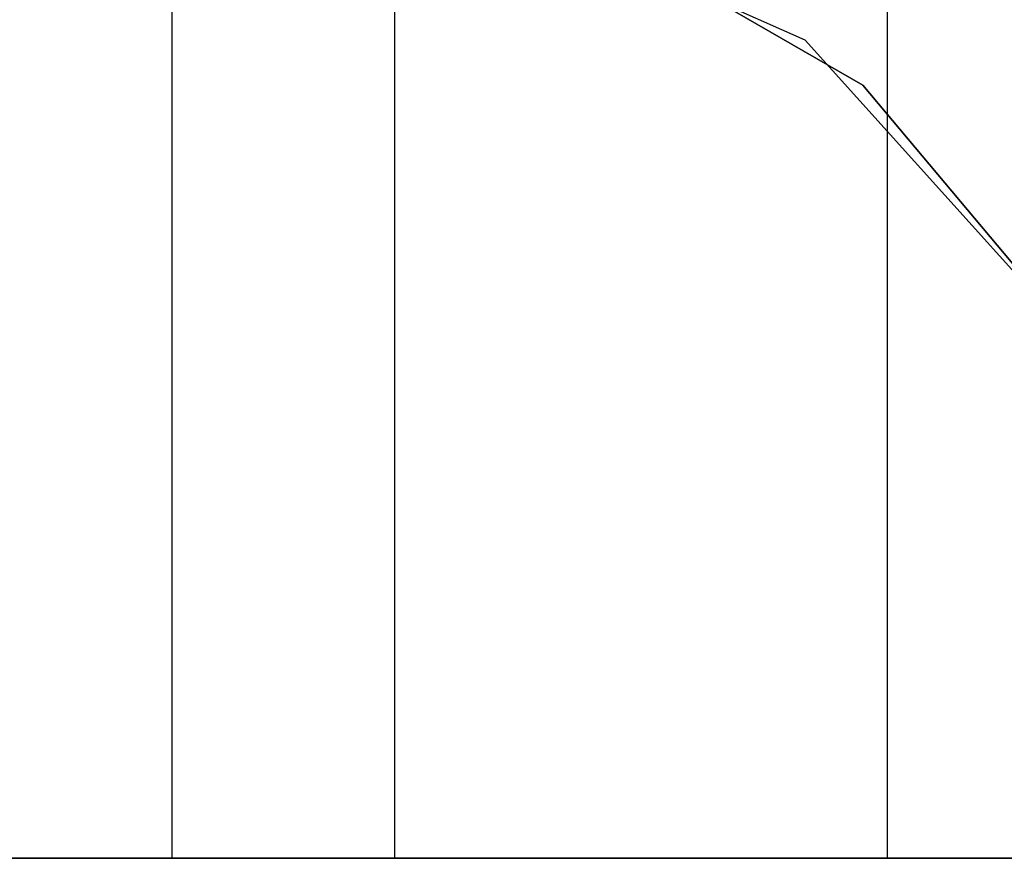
# Model space of a CAD drawing. Extents: x 0.1 to 20.1, y -10 to 10.
# Tile 62 of 127: x 10.059 to 10.295, y 0.006 to 0.207. Entities that reach past the tile are written whole.
import ezdxf

# ---------------------------------------------------------------- set-up
doc = ezdxf.new("R2010")
doc.units = 0
doc.header["$LTSCALE"] = 2.54
doc.layers.get('0').update_dxf_attribs({"linetype": 'CONTINUOUS'})

# ---------------------------------------------------------------- blocks, each defined once
blk = doc.blocks.new('DROPS_COLOR_E_STL')
at = {"color": 0}
for p, q in [((10.0952, 0.0062, 33.08849), (10.0952, 0.8062, 33.08849)), ((10.0952, 0.0062, 33.08849), (10.0952, 0.8062, 33.08849)), ((10.0952, 0.0062, 46.04907), (10.0952, 0.8062, 46.04907)), ((10.0952, 0.0062, 46.04907), (10.0952, 0.8062, 46.04907)), ((10.14857, 0.0062, 47.30516), (10.14857, 0.4062, 47.30516)), ((10.14857, 0.0062, 47.30516), (10.14857, 0.4062, 47.30516)), ((10.14857, 0.0062, 31.8324), (10.14857, 0.4062, 31.8324)), ((10.14857, 0.0062, 31.8324), (10.14857, 0.4062, 31.8324)), ((10.26664, 0.0062, 47.56657), (10.26664, 0.4062, 47.56657)), ((10.26664, 0.0062, 47.56657), (10.26664, 0.4062, 47.56657)), ((10.26664, 0.0062, 31.57099), (10.26664, 0.4062, 31.57099)), ((10.26664, 0.0062, 31.57099), (10.26664, 0.4062, 31.57099)), ((10.24695, 0.20225, 165.94962), (10.15198, 0.24454, 165.94962)), ((10.24695, 0.20225, 47.60336), (10.15198, 0.24454, 47.60336)), ((10.24695, 0.20225, 165.94962), (10.15198, 0.24454, 165.94962)), ((10.24695, 0.20225, 47.60336), (10.15198, 0.24454, 47.60336)), ((10.2607, 0.19151, 14.14962), (10.1855, 0.23492, 14.14962)), ((10.1855, 0.23492, 31.41992), (10.2607, 0.19151, 31.41992)), ((10.2607, 0.19151, 14.14962), (10.1855, 0.23492, 14.14962)), ((10.1855, 0.23492, 31.41992), (10.2607, 0.19151, 31.41992)), ((10.31651, 0.125, 165.94962), (10.24695, 0.20225, 165.94962)), ((10.31651, 0.125, 47.60336), (10.24695, 0.20225, 47.60336)), ((10.24695, 0.20225, 47.60336), (10.24695, 0.20225, 165.94962)), ((10.31651, 0.125, 165.94962), (10.24695, 0.20225, 165.94962)), ((10.24695, 0.20225, 47.60336), (10.24695, 0.20225, 165.94962)), ((10.31651, 0.125, 47.60336), (10.24695, 0.20225, 47.60336)), ((10.31651, 0.125, 14.14962), (10.2607, 0.19151, 14.14962)), ((10.2607, 0.19151, 14.14962), (10.2607, 0.19151, 31.41992)), ((10.2607, 0.19151, 31.41992), (10.31651, 0.125, 31.41992)), ((10.2607, 0.19151, 14.14962), (10.2607, 0.19151, 31.41992)), ((10.31651, 0.125, 14.14962), (10.2607, 0.19151, 14.14962)), ((10.2607, 0.19151, 31.41992), (10.31651, 0.125, 31.41992)), ((9.86364, 0.0062, 46.03085), (10.0952, 0.0062, 46.04907)), ((10.0952, 0.0062, 33.08849), (9.86364, 0.0062, 33.10671)), ((10.0952, 0.0062, 33.08849), (9.86364, 0.0062, 33.10671)), ((9.86364, 0.0062, 46.03085), (10.0952, 0.0062, 46.04907)), ((9.99889, 0.0062, 32.07708), (10.14857, 0.0062, 31.8324)), ((10.14857, 0.0062, 47.30516), (9.99889, 0.0062, 47.06048)), ((10.14857, 0.0062, 47.30516), (9.99889, 0.0062, 47.06048)), ((9.99889, 0.0062, 32.07708), (10.14857, 0.0062, 31.8324)), ((10.0952, 0.0062, 46.04907), (10.32677, 0.0062, 46.03085)), ((10.32677, 0.0062, 33.10671), (10.0952, 0.0062, 33.08849)), ((10.32677, 0.0062, 33.10671), (10.0952, 0.0062, 33.08849)), ((10.0952, 0.0062, 46.04907), (10.32677, 0.0062, 46.03085)), ((10.14857, 0.0062, 31.8324), (10.26664, 0.0062, 31.57099)), ((10.26664, 0.0062, 47.56657), (10.14857, 0.0062, 47.30516)), ((10.26664, 0.0062, 47.56657), (10.14857, 0.0062, 47.30516)), ((10.14857, 0.0062, 31.8324), (10.26664, 0.0062, 31.57099)), ((10.26664, 0.0062, 31.57099), (10.35125, 0.0062, 31.29692)), ((10.35125, 0.0062, 47.84064), (10.26664, 0.0062, 47.56657)), ((10.35125, 0.0062, 47.84064), (10.26664, 0.0062, 47.56657)), ((10.26664, 0.0062, 31.57099), (10.35125, 0.0062, 31.29692))]:
    blk.add_line(p, q, dxfattribs=at)

msp = doc.modelspace()

# ---------------------------------------------------------------- block references
at = {"color": 0}
msp.add_blockref('DROPS_COLOR_E_STL', (0, 0), dxfattribs=at)

doc.saveas('drawing.dxf')
